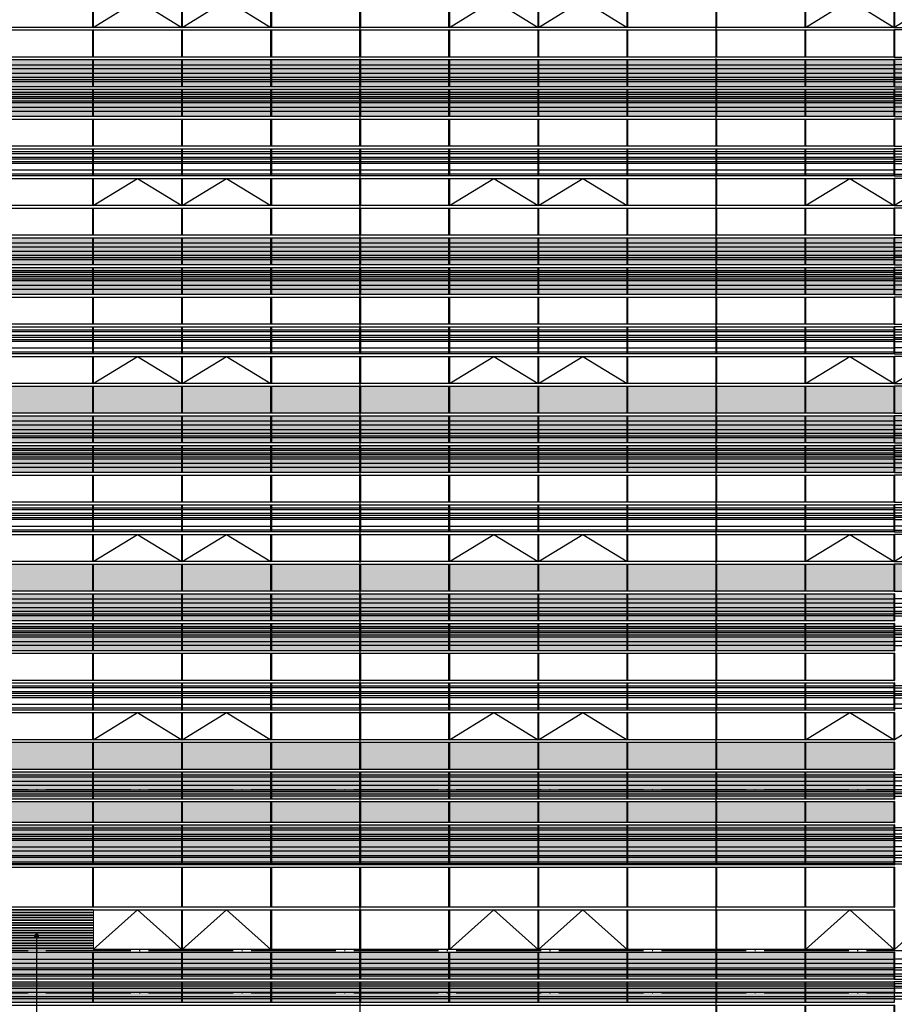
# Model space of a CAD drawing. Header units: millimetres. Extents: x 708158 to 1984082, y -168213 to -53.
# Tile 71 of 220: x 874521 to 895153, y -81118 to -57894. Entities that reach past the tile are written whole.
import ezdxf

# ---------------------------------------------------------------- set-up
doc = ezdxf.new("R2010")
doc.units = ezdxf.units.MM
doc.header["$LTSCALE"] = 1000
doc.set_wipeout_variables(frame=1)
doc.linetypes.add('DOTE', pattern=[2.42, 2, -0.2, 0.02, -0.2])
doc.layers.get('0').update_dxf_attribs({"color": 8})
for name, color, linetype in [('A-AXIS', 1, 'DOTE'), ('A-看线', 63, 'Continuous'), ('DIM_LEAD', 3, 'Continuous'), ('DOTE', 1, 'DOTE'), ('WINDOW', 4, 'Continuous'), ('立面填充线2 穿孔板', 105, 'Continuous'), ('立面窗户线', 21, 'Continuous')]:
    doc.layers.add(name, color=color, linetype=linetype)
doc.layers.add('E-百叶', color=8, linetype='Continuous', lineweight=35)

# ---------------------------------------------------------------- blocks, each defined once
blk = doc.blocks.new('A$C24AE1B25')
at = {"layer": '立面窗户线'}
blk.add_lwpolyline([(46850, 30), (0, 30), (-30, 30), (-300, 0), (-300, -30), (0, -30), (46850, -30)], dxfattribs=at)
blk = doc.blocks.new('A$C079B5708')
at = {"layer": 'A-看线'}
for points in [[(0, -170), (2090, -170), (2090, -270), (0, -270)], [(2100, -170), (4190, -170), (4190, -270), (2100, -270)], [(4200, -170), (6290, -170), (6290, -270), (4200, -270)], [(6300, -170), (8390, -170), (8390, -270), (6300, -270)], [(0, -370), (2090, -370), (2090, -420), (0, -420)], [(2100, -370), (4190, -370), (4190, -420), (2100, -420)], [(4200, -370), (6290, -370), (6290, -420), (4200, -420)], [(6300, -370), (8390, -370), (8390, -420), (6300, -420)], [(0, -520), (2090, -520), (2090, -570), (0, -570)], [(2100, -520), (4190, -520), (4190, -570), (2100, -570)], [(4200, -520), (6290, -520), (6290, -570), (4200, -570)], [(6300, -520), (8390, -520), (8390, -570), (6300, -570)], [(0, -750), (2090, -750), (2090, -800), (0, -800)], [(0, -850), (2090, -850), (2090, -950), (0, -950)], [(2100, -750), (4190, -750), (4190, -800), (2100, -800)], [(2100, -850), (4190, -850), (4190, -950), (2100, -950)], [(4200, -750), (6290, -750), (6290, -800), (4200, -800)], [(4200, -850), (6290, -850), (6290, -950), (4200, -950)], [(6300, -750), (8390, -750), (8390, -800), (6300, -800)], [(6300, -850), (8390, -850), (8390, -950), (6300, -950)], [(0, -1050), (2090, -1050), (2090, -1100), (0, -1100)], [(2100, -1050), (4190, -1050), (4190, -1100), (2100, -1100)], [(4200, -1050), (6290, -1050), (6290, -1100), (4200, -1100)], [(6300, -1050), (8390, -1050), (8390, -1100), (6300, -1100)]]:
    blk.add_lwpolyline(points, close=True, dxfattribs=at)
at = {"layer": 'WINDOW'}
for points in [[(2090, 0), (2100, 0), (2100, -640), (2090, -640)], [(4190, 0), (4200, 0), (4200, -640), (4190, -640)], [(6290, 0), (6300, 0), (6300, -640), (6290, -640)], [(8390, 0), (8400, 0), (8400, -640), (8390, -640)], [(2090, -700), (2100, -700), (2100, -1190), (2090, -1190)], [(4190, -700), (4200, -700), (4200, -1190), (4190, -1190)], [(6290, -700), (6300, -700), (6300, -1190), (6290, -1190)], [(8390, -700), (8400, -700), (8400, -1190), (8390, -1190)]]:
    blk.add_lwpolyline(points, close=True, dxfattribs=at)
blk = doc.blocks.new('A$C05264923')
at = {"layer": '立面窗户线'}
blk.add_lwpolyline([(46850, 30), (0, 30), (-90, 30), (-90, -30), (0, -30), (46850, -30)], dxfattribs=at)
blk = doc.blocks.new('A$C48FF79B3')
at = {"layer": 'A-看线'}
for points in [[(0, -70), (2090, -70), (2090, -120), (0, -120)], [(0, -220), (2090, -220), (2090, -270), (0, -270)], [(2100, -70), (4190, -70), (4190, -120), (2100, -120)], [(2100, -220), (4190, -220), (4190, -270), (2100, -270)], [(4200, -70), (6290, -70), (6290, -120), (4200, -120)], [(4200, -220), (6290, -220), (6290, -270), (4200, -270)], [(6300, -70), (8390, -70), (8390, -120), (6300, -120)], [(6300, -220), (8390, -220), (8390, -270), (6300, -270)], [(0, -320), (2090, -320), (2090, -370), (0, -370)], [(2100, -320), (4190, -320), (4190, -370), (2100, -370)], [(4200, -320), (6290, -320), (6290, -370), (4200, -370)], [(6300, -320), (8390, -320), (8390, -370), (6300, -370)], [(0, -520), (2090, -520), (2090, -620), (0, -620)], [(2100, -520), (4190, -520), (4190, -620), (2100, -620)], [(4200, -520), (6290, -520), (6290, -620), (4200, -620)], [(6300, -520), (8390, -520), (8390, -620), (6300, -620)], [(0, -720), (2090, -720), (2090, -770), (0, -770)], [(0, -870), (2090, -870), (2090, -920), (0, -920)], [(2100, -720), (4190, -720), (4190, -770), (2100, -770)], [(2100, -870), (4190, -870), (4190, -920), (2100, -920)], [(4200, -720), (6290, -720), (6290, -770), (4200, -770)], [(4200, -870), (6290, -870), (6290, -920), (4200, -920)], [(6300, -720), (8390, -720), (8390, -770), (6300, -770)], [(6300, -870), (8390, -870), (8390, -920), (6300, -920)]]:
    blk.add_lwpolyline(points, close=True, dxfattribs=at)
at = {"layer": 'WINDOW'}
for points in [[(2090, 0), (2100, 0), (2100, -940), (2090, -940)], [(4190, 0), (4200, 0), (4200, -940), (4190, -940)], [(6290, 0), (6300, 0), (6300, -940), (6290, -940)], [(8390, 0), (8400, 0), (8400, -940), (8390, -940)]]:
    blk.add_lwpolyline(points, close=True, dxfattribs=at)
blk = doc.blocks.new('A$C0C685A8F')
at = {"layer": 'A-看线'}
for points in [[(0, -70), (2090, -70), (2090, -120), (0, -120)], [(0, -220), (2090, -220), (2090, -320), (0, -320)], [(2100, -70), (4190, -70), (4190, -120), (2100, -120)], [(2100, -220), (4190, -220), (4190, -320), (2100, -320)], [(4200, -70), (6290, -70), (6290, -120), (4200, -120)], [(4200, -220), (6290, -220), (6290, -320), (4200, -320)], [(6300, -70), (8390, -70), (8390, -120), (6300, -120)], [(6300, -220), (8390, -220), (8390, -320), (6300, -320)], [(0, -420), (2090, -420), (2090, -470), (0, -470)], [(2100, -420), (4190, -420), (4190, -470), (2100, -470)], [(4200, -420), (6290, -420), (6290, -470), (4200, -470)], [(6300, -420), (8390, -420), (8390, -470), (6300, -470)], [(0, -520), (2090, -520), (2090, -570), (0, -570)], [(2100, -520), (4190, -520), (4190, -570), (2100, -570)], [(4200, -520), (6290, -520), (6290, -570), (4200, -570)], [(6300, -520), (8390, -520), (8390, -570), (6300, -570)]]:
    blk.add_lwpolyline(points, close=True, dxfattribs=at)
at = {"layer": 'WINDOW'}
for points in [[(2090, 0), (2100, 0), (2100, -640), (2090, -640)], [(4190, 0), (4200, 0), (4200, -640), (4190, -640)], [(6290, 0), (6300, 0), (6300, -640), (6290, -640)], [(8390, 0), (8400, 0), (8400, -640), (8390, -640)]]:
    blk.add_lwpolyline(points, close=True, dxfattribs=at)
blk = doc.blocks.new('A$C5AA87423')
at = {"layer": 'WINDOW'}
for points in [[(0, 0), (10, 0), (10, -490), (0, -490)], [(2100, 0), (2110, 0), (2110, -490), (2100, -490)], [(4200, 0), (4210, 0), (4210, -490), (4200, -490)], [(6300, 0), (6310, 0), (6310, -490), (6300, -490)], [(0, -1550), (10, -1550), (10, -2490), (0, -2490)], [(2100, -1550), (2110, -1550), (2110, -2490), (2100, -2490)], [(4200, -1550), (4210, -1550), (4210, -2490), (4200, -2490)], [(6300, -1550), (6310, -1550), (6310, -2490), (6300, -2490)], [(0, -2550), (10, -2550), (10, -3490), (0, -3490)], [(2100, -2550), (2110, -2550), (2110, -3490), (2100, -3490)], [(4200, -2550), (4210, -2550), (4210, -3490), (4200, -3490)], [(6300, -2550), (6310, -2550), (6310, -3490), (6300, -3490)]]:
    blk.add_lwpolyline(points, close=True, dxfattribs=at)
for points in [[(10, -3490), (1055, -2550), (2100, -3490)], [(2110, -3490), (3155, -2550), (4200, -3490)]]:
    blk.add_lwpolyline(points, dxfattribs=at)
blk = doc.blocks.new('A$C6CD55E1A')
at = {"layer": 'A-看线'}
for points in [[(0, -70), (2090, -70), (2090, -120), (0, -120)], [(0, -220), (2090, -220), (2090, -320), (0, -320)], [(2100, -70), (4190, -70), (4190, -120), (2100, -120)], [(2100, -220), (4190, -220), (4190, -320), (2100, -320)], [(0, -420), (2090, -420), (2090, -470), (0, -470)], [(2100, -420), (4190, -420), (4190, -470), (2100, -470)], [(0, -520), (2090, -520), (2090, -570), (0, -570)], [(2100, -520), (4190, -520), (4190, -570), (2100, -570)], [(0, -1320), (2090, -1320), (2090, -1370), (0, -1370)], [(2100, -1320), (4190, -1320), (4190, -1370), (2100, -1370)], [(0, -1470), (2090, -1470), (2090, -1520), (0, -1520)], [(0, -1570), (2090, -1570), (2090, -1620), (0, -1620)], [(2100, -1470), (4190, -1470), (4190, -1520), (2100, -1520)], [(2100, -1570), (4190, -1570), (4190, -1620), (2100, -1620)], [(0, -1770), (2090, -1770), (2090, -1870), (0, -1870)], [(2100, -1770), (4190, -1770), (4190, -1870), (2100, -1870)], [(0, -1970), (2090, -1970), (2090, -2020), (0, -2020)], [(2100, -1970), (4190, -1970), (4190, -2020), (2100, -2020)], [(0, -2120), (2090, -2120), (2090, -2170), (0, -2170)], [(2100, -2120), (4190, -2120), (4190, -2170), (2100, -2170)]]:
    blk.add_lwpolyline(points, close=True, dxfattribs=at)
at = {"layer": 'WINDOW'}
for points in [[(2090, 0), (2100, 0), (2100, -640), (2090, -640)], [(4190, 0), (4200, 0), (4200, -640), (4190, -640)], [(2090, -700), (2100, -700), (2100, -1190), (2090, -1190)], [(4190, -700), (4200, -700), (4200, -1190), (4190, -1190)], [(2090, -1250), (2100, -1250), (2100, -2190), (2090, -2190)], [(4190, -1250), (4200, -1250), (4200, -2190), (4190, -2190)], [(2090, -2250), (2100, -2250), (2100, -3190), (2090, -3190)], [(4190, -2250), (4200, -2250), (4200, -3190), (4190, -3190)], [(2090, -3250), (2100, -3250), (2100, -4190), (2090, -4190)], [(4190, -3250), (4200, -3250), (4200, -4190), (4190, -4190)]]:
    blk.add_lwpolyline(points, close=True, dxfattribs=at)
blk.add_lwpolyline([(2100, -4190), (3145, -3250), (4190, -4190)], dxfattribs=at)
blk = doc.blocks.new('A$C2A3A27BA')
at = {"layer": 'A-看线'}
for points in [[(0, -40), (2090, -40), (2090, -140), (0, -140)], [(2100, -40), (4190, -40), (4190, -140), (2100, -140)], [(4200, -40), (6290, -40), (6290, -140), (4200, -140)], [(6300, -40), (8390, -40), (8390, -140), (6300, -140)], [(0, -240), (2090, -240), (2090, -340), (0, -340)], [(0, -390), (2090, -390), (2090, -440), (0, -440)], [(2100, -240), (4190, -240), (4190, -340), (2100, -340)], [(2100, -390), (4190, -390), (4190, -440), (2100, -440)], [(4200, -240), (6290, -240), (6290, -340), (4200, -340)], [(4200, -390), (6290, -390), (6290, -440), (4200, -440)], [(6300, -240), (8390, -240), (8390, -340), (6300, -340)], [(6300, -390), (8390, -390), (8390, -440), (6300, -440)], [(0, -690), (2090, -690), (2090, -740), (0, -740)], [(2100, -690), (4190, -690), (4190, -740), (2100, -740)], [(4200, -690), (6290, -690), (6290, -740), (4200, -740)], [(6300, -690), (8390, -690), (8390, -740), (6300, -740)], [(0, -790), (2090, -790), (2090, -840), (0, -840)], [(0, -890), (2090, -890), (2090, -940), (0, -940)], [(2100, -790), (4190, -790), (4190, -840), (2100, -840)], [(2100, -890), (4190, -890), (4190, -940), (2100, -940)], [(4200, -790), (6290, -790), (6290, -840), (4200, -840)], [(4200, -890), (6290, -890), (6290, -940), (4200, -940)], [(6300, -790), (8390, -790), (8390, -840), (6300, -840)], [(6300, -890), (8390, -890), (8390, -940), (6300, -940)], [(0, -1040), (2090, -1040), (2090, -1140), (0, -1140)], [(2100, -1040), (4190, -1040), (4190, -1140), (2100, -1140)], [(4200, -1040), (6290, -1040), (6290, -1140), (4200, -1140)], [(6300, -1040), (8390, -1040), (8390, -1140), (6300, -1140)]]:
    blk.add_lwpolyline(points, close=True, dxfattribs=at)
at = {"layer": 'WINDOW'}
for points in [[(2090, 80), (2100, 80), (2100, -560), (2090, -560)], [(4190, 80), (4200, 80), (4200, -560), (4190, -560)], [(6290, 80), (6300, 80), (6300, -560), (6290, -560)], [(8390, 80), (8400, 80), (8400, -560), (8390, -560)], [(2090, -620), (2100, -620), (2100, -1260), (2090, -1260)], [(4190, -620), (4200, -620), (4200, -1260), (4190, -1260)], [(6290, -620), (6300, -620), (6300, -1260), (6290, -1260)], [(8390, -620), (8400, -620), (8400, -1260), (8390, -1260)]]:
    blk.add_lwpolyline(points, close=True, dxfattribs=at)
blk = doc.blocks.new('A$C646C2EE2')
at = {"layer": 'A-看线'}
for points in [[(0, -70), (2090, -70), (2090, -120), (0, -120)], [(0, -200), (2090, -200), (2090, -250), (0, -250)], [(2100, -70), (4190, -70), (4190, -120), (2100, -120)], [(2100, -200), (4190, -200), (4190, -250), (2100, -250)], [(4200, -70), (6290, -70), (6290, -120), (4200, -120)], [(4200, -200), (6290, -200), (6290, -250), (4200, -250)], [(6300, -70), (8390, -70), (8390, -120), (6300, -120)], [(6300, -200), (8390, -200), (8390, -250), (6300, -250)], [(0, -300), (2090, -300), (2090, -350), (0, -350)], [(2100, -300), (4190, -300), (4190, -350), (2100, -350)], [(4200, -300), (6290, -300), (6290, -350), (4200, -350)], [(6300, -300), (8390, -300), (8390, -350), (6300, -350)], [(0, -500), (2090, -500), (2090, -600), (0, -600)], [(2100, -500), (4190, -500), (4190, -600), (2100, -600)], [(4200, -500), (6290, -500), (6290, -600), (4200, -600)], [(6300, -500), (8390, -500), (8390, -600), (6300, -600)]]:
    blk.add_lwpolyline(points, close=True, dxfattribs=at)
at = {"layer": 'WINDOW'}
for points in [[(2090, 0), (2100, 0), (2100, -640), (2090, -640)], [(4190, 0), (4200, 0), (4200, -640), (4190, -640)], [(6290, 0), (6300, 0), (6300, -640), (6290, -640)], [(8390, 0), (8400, 0), (8400, -640), (8390, -640)]]:
    blk.add_lwpolyline(points, close=True, dxfattribs=at)
blk = doc.blocks.new('A$C455C528F')
at = {"layer": 'WINDOW'}
for points in [[(2090, 0), (2100, 0), (2100, -640), (2090, -640)], [(4190, 0), (4200, 0), (4200, -640), (4190, -640)], [(6290, 0), (6300, 0), (6300, -640), (6290, -640)], [(8390, 0), (8400, 0), (8400, -640), (8390, -640)], [(2090, -1400), (2100, -1400), (2100, -2040), (2090, -2040)], [(4190, -1400), (4200, -1400), (4200, -2040), (4190, -2040)], [(6290, -1400), (6300, -1400), (6300, -2040), (6290, -2040)], [(8390, -1400), (8400, -1400), (8400, -2040), (8390, -2040)], [(2090, -2100), (2100, -2100), (2100, -2740), (2090, -2740)], [(4190, -2100), (4200, -2100), (4200, -2740), (4190, -2740)], [(6290, -2100), (6300, -2100), (6300, -2740), (6290, -2740)], [(8390, -2100), (8400, -2100), (8400, -2740), (8390, -2740)]]:
    blk.add_lwpolyline(points, close=True, dxfattribs=at)
for points in [[(2100, -2040), (3145, -1400), (4190, -2040)], [(4200, -2040), (5245, -1400), (6290, -2040)]]:
    blk.add_lwpolyline(points, dxfattribs=at)
blk = doc.blocks.new('A$C68317506')
at = {"layer": 'A-看线'}
for points in [[(0, -40), (2090, -40), (2090, -140), (0, -140)], [(2100, -40), (4190, -40), (4190, -140), (2100, -140)], [(0, -240), (2090, -240), (2090, -340), (0, -340)], [(0, -390), (2090, -390), (2090, -440), (0, -440)], [(2100, -240), (4190, -240), (4190, -340), (2100, -340)], [(2100, -390), (4190, -390), (4190, -440), (2100, -440)], [(0, -690), (2090, -690), (2090, -740), (0, -740)], [(2100, -690), (4190, -690), (4190, -740), (2100, -740)], [(0, -790), (2090, -790), (2090, -840), (0, -840)], [(0, -890), (2090, -890), (2090, -940), (0, -940)], [(2100, -790), (4190, -790), (4190, -840), (2100, -840)], [(2100, -890), (4190, -890), (4190, -940), (2100, -940)], [(0, -1040), (2090, -1040), (2090, -1140), (0, -1140)], [(2100, -1040), (4190, -1040), (4190, -1140), (2100, -1140)], [(0, -2090), (2090, -2090), (2090, -2140), (0, -2140)], [(2100, -2090), (4190, -2090), (4190, -2140), (2100, -2140)], [(0, -2220), (2090, -2220), (2090, -2270), (0, -2270)], [(0, -2320), (2090, -2320), (2090, -2370), (0, -2370)], [(2100, -2220), (4190, -2220), (4190, -2270), (2100, -2270)], [(2100, -2320), (4190, -2320), (4190, -2370), (2100, -2370)], [(0, -2520), (2090, -2520), (2090, -2620), (0, -2620)], [(2100, -2520), (4190, -2520), (4190, -2620), (2100, -2620)]]:
    blk.add_lwpolyline(points, close=True, dxfattribs=at)
at = {"layer": 'WINDOW'}
for points in [[(2090, 80), (2100, 80), (2100, -560), (2090, -560)], [(4190, 80), (4200, 80), (4200, -560), (4190, -560)], [(2090, -620), (2100, -620), (2100, -1260), (2090, -1260)], [(4190, -620), (4200, -620), (4200, -1260), (4190, -1260)], [(2090, -1320), (2100, -1320), (2100, -1960), (2090, -1960)], [(4190, -1320), (4200, -1320), (4200, -1960), (4190, -1960)], [(2090, -2020), (2100, -2020), (2100, -2660), (2090, -2660)], [(4190, -2020), (4200, -2020), (4200, -2660), (4190, -2660)], [(2090, -2720), (2100, -2720), (2100, -3360), (2090, -3360)], [(4190, -2720), (4200, -2720), (4200, -3360), (4190, -3360)], [(2090, -3420), (2100, -3420), (2100, -4060), (2090, -4060)], [(4190, -3420), (4200, -3420), (4200, -4060), (4190, -4060)]]:
    blk.add_lwpolyline(points, close=True, dxfattribs=at)
blk.add_lwpolyline([(2100, -3360), (3145, -2720), (4190, -3360)], dxfattribs=at)
blk = doc.blocks.new('A$C03EC34EA')
at = {"layer": 'A-看线'}
for points in [[(5, -40), (645, -40), (645, -140), (5, -140)], [(5, -240), (645, -240), (645, -340), (5, -340)], [(5, -390), (645, -390), (645, -440), (5, -440)], [(5, -690), (645, -690), (645, -740), (5, -740)], [(5, -790), (645, -790), (645, -840), (5, -840)], [(5, -890), (645, -890), (645, -940), (5, -940)], [(5, -1040), (645, -1040), (645, -1140), (5, -1140)]]:
    blk.add_lwpolyline(points, close=True, dxfattribs=at)
at = {"layer": 'WINDOW'}
for points in [[(-5, 80), (5, 80), (5, -560), (-5, -560)], [(645, 80), (655, 80), (655, -560), (645, -560)], [(-5, -620), (5, -620), (5, -1260), (-5, -1260)], [(645, -620), (655, -620), (655, -1260), (645, -1260)]]:
    blk.add_lwpolyline(points, close=True, dxfattribs=at)
blk = doc.blocks.new('A$C4AFF7EBF')
at = {"layer": 'A-看线'}
for points in [[(5, -70), (645, -70), (645, -120), (5, -120)], [(5, -200), (645, -200), (645, -250), (5, -250)], [(5, -300), (645, -300), (645, -350), (5, -350)], [(5, -500), (645, -500), (645, -600), (5, -600)]]:
    blk.add_lwpolyline(points, close=True, dxfattribs=at)
at = {"layer": 'WINDOW'}
for points in [[(-5, 0), (5, 0), (5, -640), (-5, -640)], [(645, 0), (655, 0), (655, -640), (645, -640)]]:
    blk.add_lwpolyline(points, close=True, dxfattribs=at)
blk = doc.blocks.new('A$C4BD9167B')
at = {"layer": 'WINDOW'}
for points in [[(-5, 0), (5, 0), (5, -640), (-5, -640)], [(645, 0), (655, 0), (655, -640), (645, -640)], [(-5, -1400), (5, -1400), (5, -2040), (-5, -2040)], [(645, -1400), (655, -1400), (655, -2040), (645, -2040)], [(-5, -2100), (5, -2100), (5, -2740), (-5, -2740)], [(645, -2100), (655, -2100), (655, -2740), (645, -2740)]]:
    blk.add_lwpolyline(points, close=True, dxfattribs=at)
blk = doc.blocks.new('A$C090C4F04')
at = {"layer": '立面填充线2 穿孔板'}
for points in [[(5, 420), (46845, 420), (46845, -220), (5, -220)], [(5, -280), (46845, -280), (46845, -920), (5, -920)], [(5, -980), (9045, -980), (9045, -1620), (5, -1620)], [(5, -3080), (46845, -3080), (46845, -3720), (5, -3720)]]:
    blk.add_hatch(color=256, dxfattribs=at).paths.add_polyline_path(points)
at = {"layer": 'A-看线'}
for points in [[(5, 420), (46845, 420), (46845, -220), (5, -220)], [(5, -280), (46845, -280), (46845, -920), (5, -920)], [(5, -980), (9045, -980), (9045, -1620), (5, -1620)], [(5, -1680), (46845, -1680), (46845, -2320), (5, -2320)], [(5, -3080), (46845, -3080), (46845, -3720), (5, -3720)]]:
    blk.add_lwpolyline(points, close=True, dxfattribs=at)
at = {"layer": 'WINDOW'}
for points in [[(2745, -980), (2755, -980), (2755, -1620), (2745, -1620)], [(4845, -980), (4855, -980), (4855, -1620), (4845, -1620)], [(6945, -980), (6955, -980), (6955, -1620), (6945, -1620)], [(9045, -980), (9055, -980), (9055, -1620), (9045, -1620)], [(17445, -980), (17455, -980), (17455, -1620), (17445, -1620)], [(2745, -2380), (2755, -2380), (2755, -3020), (2745, -3020)], [(4845, -2380), (4855, -2380), (4855, -3020), (4845, -3020)], [(6945, -2380), (6955, -2380), (6955, -3020), (6945, -3020)], [(9045, -2380), (9055, -2380), (9055, -3020), (9045, -3020)], [(17445, -2380), (17455, -2380), (17455, -3020), (17445, -3020)], [(2745, -3080), (2755, -3080), (2755, -3720), (2745, -3720)], [(4845, -3080), (4855, -3080), (4855, -3720), (4845, -3720)], [(6945, -3080), (6955, -3080), (6955, -3720), (6945, -3720)], [(9045, -3080), (9055, -3080), (9055, -3720), (9045, -3720)], [(17445, -3080), (17455, -3080), (17455, -3720), (17445, -3720)]]:
    blk.add_lwpolyline(points, close=True, dxfattribs=at)
at = {"layer": 'A-看线'}
blk.add_blockref('A$C68317506', (42655, 340), dxfattribs=at)
at = {"layer": 'WINDOW'}
for name, p in [('A$C03EC34EA', (0, 340)), ('A$C2A3A27BA', (655, 340)), ('A$C2A3A27BA', (9055, 340)), ('A$C2A3A27BA', (17455, 340)), ('A$C2A3A27BA', (25855, 340)), ('A$C2A3A27BA', (34255, 340)), ('A$C05264923', (0, -250)), ('A$C4BD9167B', (0, -980)), ('A$C455C528F', (9055, -980)), ('A$C455C528F', (17455, -980)), ('A$C455C528F', (25855, -980)), ('A$C455C528F', (34255, -980)), ('A$C05264923', (0, -1650)), ('A$C4AFF7EBF', (0, -1680)), ('A$C646C2EE2', (655, -1680)), ('A$C646C2EE2', (9055, -1680)), ('A$C646C2EE2', (17455, -1680)), ('A$C646C2EE2', (25855, -1680)), ('A$C646C2EE2', (34255, -1680)), ('A$C05264923', (0, -2350)), ('A$C05264923', (0, -3050))]:
    blk.add_blockref(name, p, dxfattribs=at)
at = {"layer": '立面窗户线'}
for p in [(0, 450), (0, -950)]:
    blk.add_blockref('A$C24AE1B25', p, dxfattribs=at)
blk = doc.blocks.new('A$C59A864C1')
at = {"layer": 'WINDOW'}
for points in [[(2090, 0), (2100, 0), (2100, -640), (2090, -640)], [(4190, 0), (4200, 0), (4200, -640), (4190, -640)], [(6290, 0), (6300, 0), (6300, -640), (6290, -640)], [(8390, 0), (8400, 0), (8400, -640), (8390, -640)], [(2090, -1400), (2100, -1400), (2100, -2040), (2090, -2040)], [(4190, -1400), (4200, -1400), (4200, -2040), (4190, -2040)], [(6290, -1400), (6300, -1400), (6300, -2040), (6290, -2040)], [(8390, -1400), (8400, -1400), (8400, -2040), (8390, -2040)], [(2090, -2100), (2100, -2100), (2100, -2740), (2090, -2740)], [(4190, -2100), (4200, -2100), (4200, -2740), (4190, -2740)], [(6290, -2100), (6300, -2100), (6300, -2740), (6290, -2740)], [(8390, -2100), (8400, -2100), (8400, -2740), (8390, -2740)]]:
    blk.add_lwpolyline(points, close=True, dxfattribs=at)
blk.add_lwpolyline([(4190, -2040), (3145, -1400), (2100, -2040)], dxfattribs=at)
blk = doc.blocks.new('A$C22B71AAA')
at = {"layer": '立面填充线2 穿孔板'}
for points in [[(5, 420), (46845, 420), (46845, -220), (5, -220)], [(5, -280), (46845, -280), (46845, -920), (5, -920)], [(5, -980), (9045, -980), (9045, -1620), (5, -1620)], [(5, -3080), (9045, -3080), (9045, -3720), (5, -3720)]]:
    blk.add_hatch(color=256, dxfattribs=at).paths.add_polyline_path(points)
at = {"layer": 'A-看线'}
for points in [[(5, 420), (46845, 420), (46845, -220), (5, -220)], [(5, -280), (46845, -280), (46845, -920), (5, -920)], [(5, -980), (9045, -980), (9045, -1620), (5, -1620)], [(5, -1680), (46845, -1680), (46845, -2320), (5, -2320)], [(5, -3080), (9045, -3080), (9045, -3720), (5, -3720)]]:
    blk.add_lwpolyline(points, close=True, dxfattribs=at)
at = {"layer": 'WINDOW'}
for points in [[(17445, -980), (17455, -980), (17455, -1620), (17445, -1620)], [(17445, -2380), (17455, -2380), (17455, -3020), (17445, -3020)], [(17445, -3080), (17455, -3080), (17455, -3720), (17445, -3720)]]:
    blk.add_lwpolyline(points, close=True, dxfattribs=at)
at = {"layer": 'A-看线'}
blk.add_blockref('A$C68317506', (42655, 340), dxfattribs=at)
at = {"layer": 'WINDOW'}
for name, p in [('A$C03EC34EA', (0, 340)), ('A$C2A3A27BA', (655, 340)), ('A$C2A3A27BA', (9055, 340)), ('A$C2A3A27BA', (17455, 340)), ('A$C2A3A27BA', (25855, 340)), ('A$C2A3A27BA', (34255, 340)), ('A$C05264923', (0, -250)), ('A$C4BD9167B', (0, -980)), ('A$C59A864C1', (655, -980)), ('A$C455C528F', (9055, -980)), ('A$C455C528F', (17455, -980)), ('A$C455C528F', (25855, -980)), ('A$C455C528F', (34255, -980)), ('A$C05264923', (0, -1650)), ('A$C4AFF7EBF', (0, -1680)), ('A$C646C2EE2', (655, -1680)), ('A$C646C2EE2', (9055, -1680)), ('A$C646C2EE2', (17455, -1680)), ('A$C646C2EE2', (25855, -1680)), ('A$C646C2EE2', (34255, -1680)), ('A$C05264923', (0, -2350)), ('A$C05264923', (0, -3050))]:
    blk.add_blockref(name, p, dxfattribs=at)
at = {"layer": '立面窗户线'}
for p in [(0, 450), (0, -950)]:
    blk.add_blockref('A$C24AE1B25', p, dxfattribs=at)
blk = doc.blocks.new('A$C02054E28')
at = {"layer": 'A-看线'}
for points in [[(0, -170), (2090, -170), (2090, -270), (0, -270)], [(2100, -170), (4190, -170), (4190, -270), (2100, -270)], [(0, -370), (2090, -370), (2090, -420), (0, -420)], [(2100, -370), (4190, -370), (4190, -420), (2100, -420)], [(0, -520), (2090, -520), (2090, -570), (0, -570)], [(2100, -520), (4190, -520), (4190, -570), (2100, -570)], [(0, -750), (2090, -750), (2090, -800), (0, -800)], [(0, -850), (2090, -850), (2090, -950), (0, -950)], [(2100, -750), (4190, -750), (4190, -800), (2100, -800)], [(2100, -850), (4190, -850), (4190, -950), (2100, -950)], [(0, -1050), (2090, -1050), (2090, -1100), (0, -1100)], [(2100, -1050), (4190, -1050), (4190, -1100), (2100, -1100)]]:
    blk.add_lwpolyline(points, close=True, dxfattribs=at)
at = {"layer": 'WINDOW'}
for points in [[(2090, 0), (2100, 0), (2100, -640), (2090, -640)], [(4190, 0), (4200, 0), (4200, -640), (4190, -640)], [(2090, -700), (2100, -700), (2100, -1190), (2090, -1190)], [(2090, -1250), (2100, -1250), (2100, -2190), (2090, -2190)], [(4190, -1250), (4200, -1250), (4200, -2190), (4190, -2190)]]:
    blk.add_lwpolyline(points, close=True, dxfattribs=at)
blk = doc.blocks.new('A$C15bcb37a')
at = {"layer": 'A-看线'}
for points in [[(0, -2320), (2090, -2320), (2090, -2370), (0, -2370)], [(2100, -2320), (4190, -2320), (4190, -2370), (2100, -2370)], [(0, -2470), (2090, -2470), (2090, -2520), (0, -2520)], [(2100, -2470), (4190, -2470), (4190, -2520), (2100, -2520)], [(0, -2570), (2090, -2570), (2090, -2620), (0, -2620)], [(0, -2770), (2090, -2770), (2090, -2870), (0, -2870)], [(2100, -2570), (4190, -2570), (4190, -2620), (2100, -2620)], [(2100, -2770), (4190, -2770), (4190, -2870), (2100, -2870)], [(0, -2970), (2090, -2970), (2090, -3020), (0, -3020)], [(2100, -2970), (4190, -2970), (4190, -3020), (2100, -3020)], [(0, -3120), (2090, -3120), (2090, -3170), (0, -3170)], [(2100, -3120), (4190, -3120), (4190, -3170), (2100, -3170)], [(0, -5370), (2090, -5370), (2090, -5420), (0, -5420)], [(0, -5470), (2090, -5470), (2090, -5520), (0, -5520)], [(0, -5570), (2090, -5570), (2090, -5620), (0, -5620)], [(2100, -5370), (4190, -5370), (4190, -5420), (2100, -5420)], [(2100, -5470), (4190, -5470), (4190, -5520), (2100, -5520)], [(2100, -5570), (4190, -5570), (4190, -5620), (2100, -5620)], [(0, -5720), (2090, -5720), (2090, -5820), (0, -5820)], [(2100, -5720), (4190, -5720), (4190, -5820), (2100, -5820)], [(0, -5870), (2090, -5870), (2090, -5925), (0, -5925)], [(2100, -5870), (4190, -5870), (4190, -5925), (2100, -5925)]]:
    blk.add_lwpolyline(points, close=True, dxfattribs=at)
at = {"layer": 'WINDOW'}
for points in [[(-10, -1250), (0, -1250), (0, -2190), (-10, -2190)], [(4190, -1250), (4200, -1250), (4200, -2190), (4190, -2190)], [(4200, -1250), (4190, -1250), (4190, -2190), (4200, -2190)], [(2090, -2250), (2100, -2250), (2100, -3190), (2090, -3190)], [(4190, -2250), (4200, -2250), (4200, -3190), (4190, -3190)], [(4200, -2250), (4190, -2250), (4190, -3190), (4200, -3190)], [(-10, -3250), (0, -3250), (0, -4190), (-10, -4190)], [(2090, -3250), (2100, -3250), (2100, -4190), (2090, -4190)], [(4190, -3250), (4200, -3250), (4200, -4190), (4190, -4190)], [(4200, -3250), (4190, -3250), (4190, -4190), (4200, -4190)], [(-10, -4250), (0, -4250), (0, -5190), (-10, -5190)], [(2090, -4250), (2100, -4250), (2100, -5190), (2090, -5190)], [(4190, -4250), (4200, -4250), (4200, -5190), (4190, -5190)], [(4200, -4250), (4190, -4250), (4190, -5190), (4200, -5190)], [(2090, -5250), (2100, -5250), (2100, -6010), (2090, -6010)], [(4190, -5250), (4200, -5250), (4200, -6010), (4190, -6010)], [(4200, -5250), (4190, -5250), (4190, -6010), (4200, -6010)]]:
    blk.add_lwpolyline(points, close=True, dxfattribs=at)
blk.add_lwpolyline([(2100, -5190), (3145, -4250), (4190, -5190)], dxfattribs=at)
at = {"layer": 'A-看线'}
blk.add_blockref('A$C02054E28', (0, 0), dxfattribs=at)
blk = doc.blocks.new('A$Cc3478b20')
at = {"layer": 'E-百叶'}
blk.add_lwpolyline([(-395, 0), (1695, 0), (1695, -940), (-395, -940)], close=True, dxfattribs=at)
blk.add_wipeout([(-395, 0), (1695, 0), (1695, -940), (-395, -940)]).dxf.layer = 'E-百叶'
h = blk.add_hatch(dxfattribs=at)
h.set_pattern_fill('玻璃', color=256, scale=50)
h.set_pattern_definition([(0, (-760813.53, 77946.665), (0, 60), [])])
h.paths.add_polyline_path([(-395, 0), (1695, 0), (1695, -940), (-395, -940)])
blk = doc.blocks.new('byb')
at = {"layer": 'E-百叶'}
blk.add_blockref('A$Cc3478b20', (884740, -78887), dxfattribs=at)

msp = doc.modelspace()

# ---------------------------------------------------------------- hatches: boundary and pattern name
at = {"layer": '立面填充线2 穿孔板'}
for points in [[(848308, -71436.7), (895148, -71436.7), (895148, -72076.7), (848308, -72076.7)], [(848308, -72136.7), (895148, -72136.7), (895148, -72776.7), (848308, -72776.7)], [(848308, -74936.7), (895148, -74936.7), (895148, -75576.7), (848308, -75576.7)], [(848308, -75636.7), (895148, -75636.7), (895148, -76276.7), (848308, -76276.7)], [(848308, -76336.7), (895148, -76336.7), (895148, -76826.7), (848308, -76826.7)], [(848308, -76886.7), (895148, -76886.7), (895148, -77826.7), (848308, -77826.7)], [(848308, -79886.7), (895148, -79886.7), (895148, -80526.7), (848308, -80526.7)], [(848308, -80586.7), (895148, -80586.7), (895148, -81076.7), (848308, -81076.7)]]:
    msp.add_hatch(color=256, dxfattribs=at).paths.add_polyline_path(points)

# ---------------------------------------------------------------- linework, layer by layer
at = {"layer": 'A-AXIS'}
for p, q in [((949740, -59256.7), (839134.6, -59256.7)), ((949740, -63456.7), (839134.6, -63456.7)), ((949740, -67656.7), (839134.6, -67656.7)), ((949740, -71856.7), (839134.6, -71856.7)), ((949740, -76056.7), (839134.6, -76056.7)), ((949740, -80856.7), (839134.6, -80856.7))]:
    msp.add_line(p, q, dxfattribs=at)
at = {"layer": 'A-看线'}
for points in [[(848308, -71436.7), (895148, -71436.7), (895148, -72076.7), (848308, -72076.7)], [(848308, -72136.7), (895148, -72136.7), (895148, -72776.7), (848308, -72776.7)], [(848308, -73536.7), (895148, -73536.7), (895148, -74176.7), (848308, -74176.7)], [(848308, -74936.7), (895148, -74936.7), (895148, -75576.7), (848308, -75576.7)], [(848308, -75636.7), (895148, -75636.7), (895148, -76276.7), (848308, -76276.7)], [(848308, -76336.7), (895148, -76336.7), (895148, -76826.7), (848308, -76826.7)], [(848308, -76886.7), (895148, -76886.7), (895148, -77826.7), (848308, -77826.7)], [(848308, -79886.7), (895148, -79886.7), (895148, -80526.7), (848308, -80526.7)], [(848308, -80586.7), (895148, -80586.7), (895148, -81076.7), (848308, -81076.7)]]:
    msp.add_lwpolyline(points, close=True, dxfattribs=at)
at = {"layer": 'DOTE'}
for p, q in [((882553, -87432.6), (882553, -34939.7)), ((890953, -87432.6), (890953, -34939.7))]:
    msp.add_line(p, q, dxfattribs=at)

# ---------------------------------------------------------------- block references
msp.add_blockref('A$C15bcb37a', (890958, -79886.7))
at = {"xscale": -1}
msp.add_blockref('A$C15bcb37a', (899348, -79886.7), dxfattribs=at)
at = {"layer": 'A-看线'}
for name, p in [('A$C22B71AAA', (848303, -55056.7)), ('A$C22B71AAA', (848303, -59256.7)), ('A$C090C4F04', (848303, -63456.7)), ('A$C090C4F04', (848303, -67656.7)), ('A$C68317506', (890958, -71516.7)), ('A$C6CD55E1A', (890958, -75636.7)), ('A$C5AA87423', (876248, -76336.7)), ('A$C5AA87423', (884648, -76336.7))]:
    msp.add_blockref(name, p, dxfattribs=at)
at = {"layer": 'A-看线', "xscale": -1}
for name, p in [('A$C22B71AAA', (942003, -55056.7)), ('A$C22B71AAA', (942003, -59256.7)), ('A$C090C4F04', (942003, -63456.7)), ('A$C090C4F04', (942003, -67656.7)), ('A$C68317506', (899348, -71516.7)), ('A$C6CD55E1A', (899348, -75636.7))]:
    msp.add_blockref(name, p, dxfattribs=at)
at = {"layer": 'WINDOW'}
for name, p in [('A$C2A3A27BA', (874158, -71516.7)), ('A$C2A3A27BA', (882558, -71516.7)), ('A$C05264923', (848303, -72106.7)), ('A$C455C528F', (874158, -72836.7)), ('A$C455C528F', (882558, -72836.7)), ('A$C05264923', (848303, -73506.7)), ('A$C646C2EE2', (874158, -73536.7)), ('A$C646C2EE2', (882558, -73536.7)), ('A$C05264923', (848303, -74206.7)), ('A$C05264923', (848303, -74906.7)), ('A$C0C685A8F', (874158, -75636.7)), ('A$C0C685A8F', (882558, -75636.7)), ('A$C05264923', (848303, -76856.7)), ('A$C48FF79B3', (874158, -76886.7)), ('A$C48FF79B3', (882558, -76886.7)), ('A$C05264923', (848303, -77856.7)), ('A$C079B5708', (874158, -79886.7)), ('A$C079B5708', (882558, -79886.7)), ('A$C05264923', (848303, -80556.7))]:
    msp.add_blockref(name, p, dxfattribs=at)
at = {"layer": 'WINDOW', "xscale": -1}
msp.add_blockref('A$C05264923', (942003, -80556.7), dxfattribs=at)
at = {"layer": '立面窗户线'}
for p in [(848303, -71406.7), (848303, -72806.7), (848303, -75606.7), (848303, -76306.7), (848303, -78856.7), (848303, -79856.7), (848303, -81106.7)]:
    msp.add_blockref('A$C24AE1B25', p, dxfattribs=at)

# ---------------------------------------------------------------- next in the draw order: block references
at = {"layer": 'E-百叶'}
msp.add_blockref('byb', (-10186.8, 0), dxfattribs=at)

# ---------------------------------------------------------------- next in the draw order: linework, layer by layer
at = {"layer": 'A-AXIS'}
msp.add_line((949740, -79856.7), (839134.6, -79856.7), dxfattribs=at)
at = {"layer": 'DIM_LEAD'}
msp.add_line((874919.8, -79510.1), (874919.8, -95627.2), dxfattribs=at)
at = {"layer": 'DIM_LEAD', "const_width": 60}
msp.add_lwpolyline([(874919.8, -79480.1, 1), (874919.8, -79540.1, 1)], format="xyb", close=True, dxfattribs=at)

doc.saveas('drawing.dxf')
